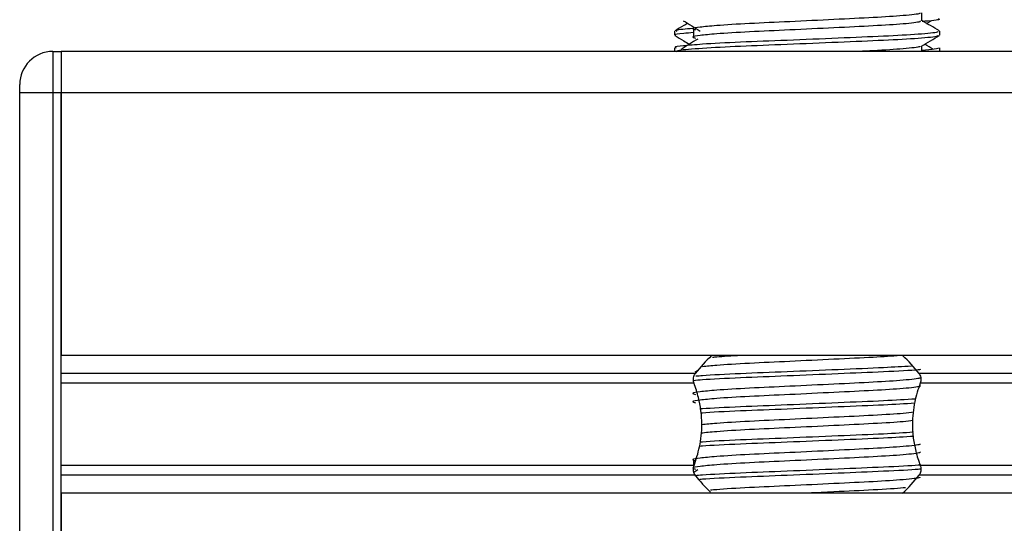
# Model space of a CAD drawing. Header units: millimetres. Extents: x 0 to 420, y 0 to 297.
# Tile 45 of 62: x 279.95 to 288.4, y 195.46 to 199.78. Entities that reach past the tile are written whole.
import ezdxf

# ---------------------------------------------------------------- set-up
doc = ezdxf.new("R2010")
doc.units = ezdxf.units.MM

msp = doc.modelspace()

# ---------------------------------------------------------------- linework, layer by layer
at = {"color": 7, "linetype": 'Continuous', "lineweight": 25}
for p, q in [((287.6895, 199.7697), (287.6895, 199.839)), ((287.7306, 199.7474), (287.7686, 199.7707)), ((285.5688, 199.6805), (285.5688, 199.645)), ((285.7325, 199.6922), (285.7325, 199.6212)), ((287.8434, 199.645), (287.8434, 199.6805)), ((285.5688, 199.5384), (285.5688, 199.5067)), ((287.6895, 199.5067), (287.6895, 199.5546)), ((287.8434, 199.5067), (287.8434, 199.5384)), ((280.2376, 199.5067), (280.2376, 199.1512)), ((280.2376, 199.5067), (280.3087, 199.5067)), ((295.1649, 199.5067), (280.3087, 199.5067)), ((280.3087, 199.5067), (280.3087, 199.1512)), ((280.3087, 199.5067), (280.3087, 199.1512)), ((279.9533, 199.1512), (279.9533, 199.2223)), ((279.9533, 193.4647), (279.9533, 199.1512)), ((280.2376, 199.1512), (279.9533, 199.1512)), ((280.2376, 199.1512), (280.2376, 193.4647)), ((280.3087, 199.1512), (280.2376, 199.1512)), ((335.7529, 199.1512), (280.3087, 199.1512)), ((280.3087, 199.1512), (280.3087, 196.8979)), ((280.3087, 193.4647), (280.3087, 199.1512)), ((335.7529, 196.8979), (280.3087, 196.8979)), ((285.7465, 196.7438), (280.3087, 196.7438)), ((285.7693, 196.7701), (285.744, 196.7546)), ((328.3959, 196.7438), (287.6657, 196.7438)), ((285.7363, 196.6622), (280.3087, 196.6622)), ((328.3857, 196.6622), (287.6759, 196.6622)), ((285.7325, 195.996), (285.7325, 195.9389)), ((285.7363, 195.9537), (280.3087, 195.9537)), ((285.7693, 195.9171), (285.7348, 195.896)), ((328.3857, 195.9537), (287.6759, 195.9537)), ((285.7465, 195.8721), (280.3087, 195.8721)), ((328.3959, 195.8721), (287.6657, 195.8721)), ((335.7529, 195.718), (280.3087, 195.718)), ((280.3087, 195.718), (280.3087, 193.4647))]:
    msp.add_line(p, q, dxfattribs=at)
for centre, radius, start, end in [((280.2376, 199.2223), 0.2843, 90, 180), ((286.7061, 196.0094), 1.2084, 132.66793, 142.57212), ((286.7061, 196.0094), 1.2084, 37.42788, 47.33207), ((286.7061, 196.6065), 1.2084, 217.42788, 226.78945), ((286.7061, 196.6065), 1.2084, 312.66793, 322.57212)]:
    msp.add_arc(centre, radius, start, end, dxfattribs=at)
for points, knots in [([(287.6721, 199.837), (287.6733, 199.8354), (287.6785, 199.8282), (287.5446, 199.8136), (287.2875, 199.797), (286.938, 199.7805), (286.5585, 199.7617), (286.199, 199.746), (285.9334, 199.7298), (285.7803, 199.7144), (285.7088, 199.7031), (285.7367, 199.6954), (285.7491, 199.692)], [0, 0, 0, 0, 0.035107, 0.156135, 0.273953, 0.391653, 0.512699, 0.629093, 0.748412, 0.840135, 0.92875, 1, 1, 1, 1]), ([(287.8287, 199.7872), (287.8329, 199.7859), (287.8541, 199.7791), (287.7993, 199.7706), (287.7001, 199.7643), (287.6926, 199.7638)], [0, 0, 0, 0, 0.18373, 0.938556, 1, 1, 1, 1]), ([(285.6817, 199.7474), (285.6705, 199.7409), (285.6336, 199.7195), (285.5967, 199.6982), (285.571, 199.6833)], [0, 0, 0, 0, 0.303338, 1, 1, 1, 1]), ([(285.7262, 199.7038), (285.6646, 199.6985), (285.5701, 199.6905), (285.5837, 199.6831), (285.5885, 199.6805)], [0, 0, 0, 0, 0.651043, 1, 1, 1, 1]), ([(285.6437, 199.7707), (285.6679, 199.7559), (285.7164, 199.7262), (285.7647, 199.6965), (285.7889, 199.6816)], [0, 0, 0, 0, 0.500011, 1, 1, 1, 1]), ([(287.6725, 199.7694), (287.6757, 199.7667), (287.685, 199.7584), (287.5466, 199.7425), (287.287, 199.7259), (286.9381, 199.7094), (286.5584, 199.6906), (286.199, 199.6749), (285.9334, 199.6588), (285.7803, 199.6433), (285.7088, 199.632), (285.7367, 199.6243), (285.7491, 199.6209)], [0, 0, 0, 0, 0.059132, 0.177163, 0.292064, 0.406849, 0.524898, 0.638409, 0.754774, 0.844226, 0.930647, 1, 1, 1, 1]), ([(287.8413, 199.6833), (287.8156, 199.6982), (287.765, 199.7275), (287.7144, 199.7567), (287.6895, 199.7711)], [0, 0, 0, 0, 0.508368, 1, 1, 1, 1]), ([(287.8238, 199.6805), (287.8273, 199.6778), (287.838, 199.6695), (287.678, 199.6537), (287.3779, 199.6371), (286.9745, 199.6205), (286.5352, 199.6018), (286.12, 199.586), (285.8113, 199.5699), (285.6385, 199.5545), (285.5595, 199.5452), (285.5786, 199.5396), (285.583, 199.5384)], [0, 0, 0, 0, 0.061077, 0.184512, 0.304677, 0.424721, 0.548174, 0.666888, 0.788581, 0.882129, 0.97251, 1, 1, 1, 1]), ([(285.5715, 199.6422), (285.5972, 199.6273), (285.6392, 199.603), (285.6811, 199.5787), (285.6973, 199.5693)], [0, 0, 0, 0, 0.61317, 1, 1, 1, 1]), ([(285.7325, 199.668), (285.7023, 199.6658), (285.6094, 199.659), (285.565, 199.6518), (285.5758, 199.6463), (285.5783, 199.645)], [0, 0, 0, 0, 0.270543, 0.831179, 1, 1, 1, 1]), ([(287.8299, 199.642), (287.829, 199.6402), (287.8254, 199.6329), (287.6784, 199.6181), (287.3779, 199.6016), (286.9744, 199.585), (286.5356, 199.5662), (286.1185, 199.5505), (285.7902, 199.5329), (285.5923, 199.5161), (285.5861, 199.5068), (285.5836, 199.5029)], [0, 0, 0, 0, 0.0399117, 0.1661575, 0.2890582, 0.4118359, 0.5381002, 0.6595169, 0.7839817, 0.9096926, 1, 1, 1, 1]), ([(285.7693, 199.6134), (285.745, 199.5986), (285.6966, 199.5689), (285.6482, 199.5392), (285.624, 199.5244)], [0, 0, 0, 0, 0.49999, 1, 1, 1, 1]), ([(287.6865, 199.5529), (287.7122, 199.5677), (287.7636, 199.5975), (287.815, 199.6273), (287.8407, 199.6422)], [0, 0, 0, 0, 0.4999356, 1, 1, 1, 1]), ([(287.6721, 199.5526), (287.6733, 199.551), (287.6787, 199.5439), (287.5417, 199.5292), (287.3492, 199.5163), (287.1925, 199.5087), (287.1511, 199.5067)], [0, 0, 0, 0, 0.110966, 0.493515, 0.865917, 1, 1, 1, 1]), ([(287.8292, 199.5384), (287.8299, 199.5341), (287.8309, 199.5269), (287.7306, 199.5191), (287.6895, 199.5159)], [0, 0, 0, 0, 0.590683, 1, 1, 1, 1]), ([(287.7882, 199.5244), (287.7641, 199.5392), (287.7396, 199.5542), (287.7152, 199.5692), (287.7149, 199.5693)], [0, 0, 0, 0, 0.989832, 1, 1, 1, 1]), ([(287.5054, 196.8979), (287.4331, 196.8928), (287.2814, 196.8821), (286.9368, 196.8661), (286.5584, 196.8473), (286.2005, 196.8316), (285.9389, 196.816), (285.8463, 196.8061), (285.8095, 196.8021)], [0, 0, 0, 0, 0.16217, 0.340456, 0.52381, 0.700117, 0.880856, 1, 1, 1, 1]), ([(286.1393, 196.8979), (286.0605, 196.8937), (285.9609, 196.8883), (285.9067, 196.8827), (285.8953, 196.8816)], [0, 0, 0, 0, 0.791283, 1, 1, 1, 1]), ([(285.7363, 196.6622), (285.7358, 196.6636), (285.7331, 196.6715), (285.7303, 196.6873), (285.7314, 196.7085), (285.7364, 196.7271), (285.7423, 196.7381), (285.746, 196.7432), (285.7465, 196.7438)], [0, 0, 0, 0, 0.050855, 0.303029, 0.524066, 0.736559, 0.965311, 1, 1, 1, 1]), ([(287.6788, 196.7774), (287.6721, 196.7766), (287.6143, 196.7699), (287.3673, 196.7583), (286.9778, 196.7417), (286.5331, 196.7229), (286.1252, 196.7073), (285.8389, 196.6931), (285.7558, 196.6848), (285.7321, 196.6825)], [0, 0, 0, 0, 0.023838, 0.203616, 0.383215, 0.567913, 0.745521, 0.927587, 1, 1, 1, 1]), ([(287.6014, 196.8074), (287.5265, 196.8029), (287.3593, 196.7927), (286.9728, 196.7773), (286.5346, 196.7585), (286.1241, 196.7428), (285.8566, 196.7295), (285.7709, 196.7219), (285.7528, 196.7203)], [0, 0, 0, 0, 0.1586947, 0.354237, 0.5553321, 0.7487067, 0.9469357, 1, 1, 1, 1]), ([(287.6657, 196.7438), (287.6669, 196.7423), (287.6715, 196.7358), (287.6781, 196.7215), (287.6819, 196.6999), (287.681, 196.679), (287.6776, 196.6676), (287.6759, 196.6622)], [0, 0, 0, 0, 0.078666, 0.32958, 0.581802, 0.802882, 1, 1, 1, 1]), ([(287.6721, 196.7094), (287.6733, 196.7077), (287.6785, 196.7006), (287.5446, 196.686), (287.2875, 196.6694), (286.938, 196.6529), (286.5585, 196.6341), (286.199, 196.6184), (285.9334, 196.6022), (285.7803, 196.5868), (285.7088, 196.5754), (285.7367, 196.5678), (285.7491, 196.5644)], [0, 0, 0, 0, 0.035107, 0.156135, 0.273953, 0.391653, 0.512699, 0.629093, 0.748412, 0.840135, 0.92875, 1, 1, 1, 1]), ([(285.7363, 195.9537), (285.7536, 196.0064), (285.7898, 196.1168), (285.8119, 196.321), (285.7866, 196.5123), (285.75, 196.6216), (285.7363, 196.6622)], [0, 0, 0, 0, 0.2384824, 0.5002133, 0.8142029, 1, 1, 1, 1]), ([(287.6759, 196.6622), (287.6587, 196.6096), (287.6225, 196.4991), (287.6003, 196.2949), (287.6256, 196.1036), (287.6623, 195.9943), (287.6759, 195.9537)], [0, 0, 0, 0, 0.238482, 0.500213, 0.814203, 1, 1, 1, 1]), ([(287.6725, 196.6418), (287.6757, 196.6391), (287.685, 196.6308), (287.5466, 196.6149), (287.287, 196.5983), (286.9381, 196.5818), (286.5584, 196.563), (286.199, 196.5473), (285.9334, 196.5311), (285.7803, 196.5157), (285.7088, 196.5044), (285.7367, 196.4967), (285.7491, 196.4933)], [0, 0, 0, 0, 0.059132, 0.177163, 0.292064, 0.406849, 0.524898, 0.638409, 0.754774, 0.844226, 0.930647, 1, 1, 1, 1]), ([(287.6363, 196.5251), (287.551, 196.5199), (287.3738, 196.509), (286.9734, 196.493), (286.534, 196.4741), (286.1258, 196.4585), (285.8714, 196.4461), (285.7944, 196.4395), (285.7869, 196.4388)], [0, 0, 0, 0, 0.1833159, 0.3805505, 0.5833859, 0.778434, 0.9783786, 1, 1, 1, 1]), ([(287.6281, 196.4891), (287.5452, 196.484), (287.3703, 196.4733), (286.9734, 196.4574), (286.5333, 196.4386), (286.1284, 196.4229), (285.8669, 196.4106), (285.7974, 196.4041), (285.7913, 196.4035)], [0, 0, 0, 0, 0.179269, 0.378106, 0.582588, 0.779221, 0.980789, 1, 1, 1, 1]), ([(287.6201, 196.4136), (287.5943, 196.4096), (287.5294, 196.3997), (287.2824, 196.385), (286.9395, 196.3685), (286.5577, 196.3498), (286.2005, 196.3341), (285.9358, 196.3182), (285.8416, 196.3081), (285.8029, 196.3039)], [0, 0, 0, 0, 0.102871, 0.259411, 0.415795, 0.576625, 0.731273, 0.889808, 1, 1, 1, 1]), ([(287.6125, 196.3415), (287.5887, 196.3379), (287.5253, 196.3283), (287.2821, 196.314), (286.9396, 196.2975), (286.5577, 196.2787), (286.2004, 196.263), (285.9323, 196.2469), (285.8361, 196.2365), (285.7953, 196.2321)], [0, 0, 0, 0, 0.09449, 0.251354, 0.408061, 0.569224, 0.724192, 0.883055, 1, 1, 1, 1]), ([(287.6175, 196.2397), (287.5378, 196.2348), (287.3659, 196.2243), (286.9731, 196.2086), (286.534, 196.1898), (286.1258, 196.1741), (285.8715, 196.1618), (285.7946, 196.1552), (285.7871, 196.1545)], [0, 0, 0, 0, 0.172996, 0.372772, 0.578221, 0.775782, 0.978303, 1, 1, 1, 1]), ([(287.6219, 196.2044), (287.5409, 196.1994), (287.3677, 196.1888), (286.9733, 196.1731), (286.5335, 196.1543), (286.1278, 196.1386), (285.8632, 196.126), (285.7919, 196.1193), (285.7833, 196.1185)], [0, 0, 0, 0, 0.174429, 0.372446, 0.576086, 0.771908, 0.972646, 1, 1, 1, 1]), ([(287.6721, 196.1407), (287.6733, 196.1391), (287.6785, 196.1319), (287.5446, 196.1173), (287.2875, 196.1008), (286.938, 196.0842), (286.5585, 196.0654), (286.199, 196.0497), (285.9334, 196.0336), (285.7803, 196.0181), (285.7088, 196.0068), (285.7367, 195.9991), (285.7491, 195.9957)], [0, 0, 0, 0, 0.035107, 0.156135, 0.273953, 0.391653, 0.512699, 0.629093, 0.748412, 0.840135, 0.92875, 1, 1, 1, 1]), ([(287.6725, 196.0732), (287.6757, 196.0704), (287.685, 196.0621), (287.5466, 196.0463), (287.287, 196.0297), (286.9381, 196.0131), (286.5584, 195.9944), (286.199, 195.9786), (285.9334, 195.9625), (285.7803, 195.9471), (285.7088, 195.9357), (285.7367, 195.928), (285.7491, 195.9246)], [0, 0, 0, 0, 0.059132, 0.177163, 0.292064, 0.406849, 0.524898, 0.638409, 0.754774, 0.844226, 0.930647, 1, 1, 1, 1]), ([(285.7465, 195.8721), (285.7454, 195.8736), (285.7408, 195.8801), (285.7342, 195.8944), (285.7304, 195.916), (285.7312, 195.9369), (285.7347, 195.9483), (285.7363, 195.9537)], [0, 0, 0, 0, 0.078666, 0.32958, 0.581802, 0.802882, 1, 1, 1, 1]), ([(287.6799, 195.9601), (287.6728, 195.9593), (287.6148, 195.9525), (287.3674, 195.9408), (286.9776, 195.9243), (286.5334, 195.9055), (286.1241, 195.8898), (285.8528, 195.8763), (285.765, 195.8685), (285.7444, 195.8666)], [0, 0, 0, 0, 0.025445, 0.208012, 0.390396, 0.577959, 0.758322, 0.943212, 1, 1, 1, 1]), ([(287.681, 195.9247), (287.6736, 195.9238), (287.6154, 195.917), (287.3674, 195.9053), (286.9779, 195.8887), (286.5322, 195.8699), (286.1282, 195.8543), (285.8639, 195.8418), (285.7929, 195.835), (285.7848, 195.8343)], [0, 0, 0, 0, 0.027578, 0.216123, 0.40448, 0.598185, 0.784454, 0.975399, 1, 1, 1, 1]), ([(287.6759, 195.9537), (287.6764, 195.9524), (287.6792, 195.9444), (287.6819, 195.9286), (287.6809, 195.9075), (287.6759, 195.8888), (287.67, 195.8778), (287.6662, 195.8727), (287.6657, 195.8721)], [0, 0, 0, 0, 0.050855, 0.303029, 0.524066, 0.736559, 0.965311, 1, 1, 1, 1]), ([(287.6721, 195.8564), (287.6733, 195.8548), (287.6785, 195.8476), (287.5446, 195.833), (287.2875, 195.8164), (286.9383, 195.7999), (286.5574, 195.7811), (286.2028, 195.7654), (285.9697, 195.752), (285.8945, 195.7443), (285.8776, 195.7425)], [0, 0, 0, 0, 0.044832, 0.19939, 0.349848, 0.500155, 0.654736, 0.803375, 0.95575, 1, 1, 1, 1]), ([(287.5499, 195.7649), (287.5432, 195.764), (287.4927, 195.7571), (287.278, 195.7454), (286.9893, 195.7311), (286.7905, 195.7215), (286.7161, 195.718)], [0, 0, 0, 0, 0.0552431, 0.4192215, 0.7828355, 1, 1, 1, 1])]:
    msp.add_open_spline(points, degree=3, knots=knots, dxfattribs=at)

doc.saveas('drawing.dxf')
